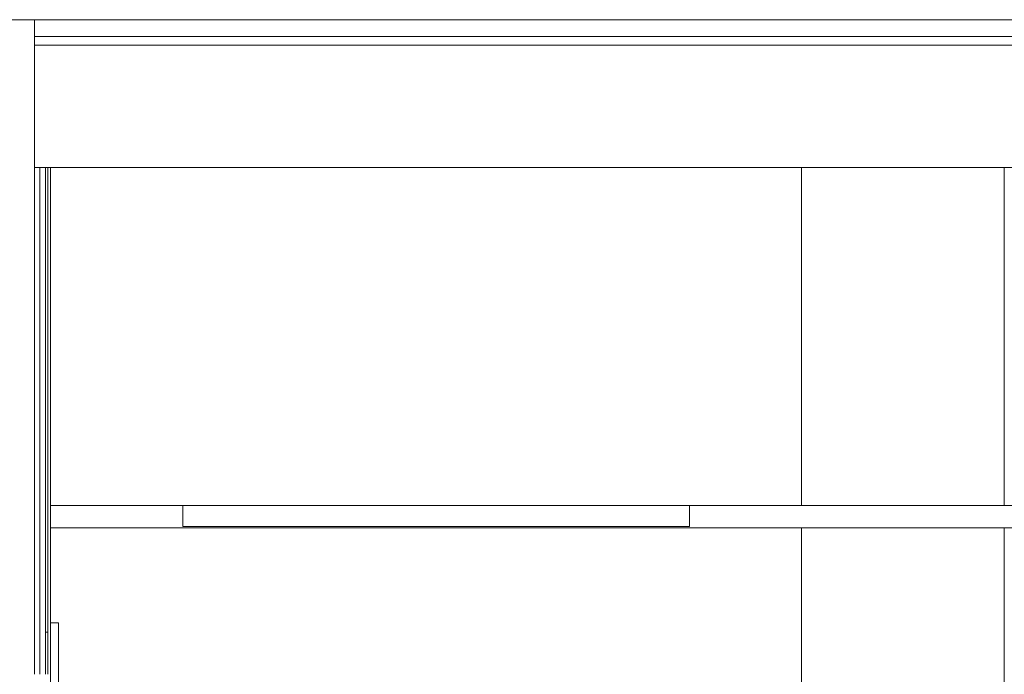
# Model space of a CAD drawing. Header units: millimetres. Extents: x -30280 to 309309, y -17460 to 4378.
# Tile 150 of 256: x 104143 to 106475, y -5686 to -4136. Entities that reach past the tile are written whole.
import ezdxf

# ---------------------------------------------------------------- set-up
doc = ezdxf.new("R2010")
doc.units = ezdxf.units.MM
doc.header["$MEASUREMENT"] = 0
doc.linetypes.add('Wipeout_Contour', pattern=[1000, 0, -1000])
for name, color, linetype, lineweight in [('P1_PLANTA PRIMERA_3_07_CR_Cel Ras pladur_Pluma_Nº__1', 7, 'Continuous', 5), ('P1_PLANTA PRIMERA_3_10_ESTR_Fotjats_Pluma_Nº__1', 7, 'Continuous', 5), ('P1_PLANTA PRIMERA_3_Nuevo_07_CR_Cel Ras_lames_Pluma_Nº__1', 7, 'Continuous', 5), ('P1_PLANTA PRIMERA_3_Nuevo_08_E_Envans secs_Pluma_Nº__1', 7, 'Continuous', 5), ('P1_PLANTA PRIMERA_3_Nuevo_08_E_Envans secs_Pluma_Nº__47', 7, 'Continuous', 20)]:
    doc.layers.add(name, color=color, linetype=linetype, lineweight=lineweight)
doc.layers.add('P1_PLANTA PRIMERA_3_Nuevo_08_E_Envans secs', color=7, linetype='Continuous')
doc.layers.add('P1_PLANTA PRIMERA_3_Nuevo_12_FAÇ_Façana', color=7, linetype='Continuous')

msp = doc.modelspace()

# ---------------------------------------------------------------- linework, layer by layer
at = {"layer": 'P1_PLANTA PRIMERA_3_10_ESTR_Fotjats_Pluma_Nº__1', "color": 7, "linetype": 'Continuous', "lineweight": 5}
for p, q in [((129327.2, -4136.1), (104177.9, -4136.1)), ((129327.2, -4176.1), (104177.9, -4176.1)), ((129327.2, -4196.1), (104177.9, -4196.1))]:
    msp.add_line(p, q, dxfattribs=at)
at = {"layer": 'P1_PLANTA PRIMERA_3_Nuevo_08_E_Envans secs_Pluma_Nº__1', "color": 7, "linetype": 'Continuous', "lineweight": 5}
for p, q in [((104177.9, -4136.1), (104107.9, -4136.1)), ((104190.9, -4486.1), (104190.9, -5686.1))]:
    msp.add_line(p, q, dxfattribs=at)
at = {"layer": 'P1_PLANTA PRIMERA_3_Nuevo_08_E_Envans secs_Pluma_Nº__1', "color": 7, "linetype": 'Continuous', "lineweight": 5, "flags": 128}
msp.add_lwpolyline([(104177.9, -4136.1), (104177.9, -4176.1), (104177.9, -4196.1), (104177.9, -4486.1), (104177.9, -5686.1)], dxfattribs=at)

# ---------------------------------------------------------------- wipeouts: each hides what was drawn before it
at = {"color": 254, "linetype": 'Wipeout_Contour', "lineweight": 0, "ltscale": 417436.738197}
msp.add_wipeout([(104203.9, -5686.1), (104209.9, -5686.1), (104209.9, -5586.1), (104203.9, -5586.1)], dxfattribs=at).dxf.layer = 'P1_PLANTA PRIMERA_3_Nuevo_08_E_Envans secs'

# ---------------------------------------------------------------- next in the draw order: wipeouts: each hides what was drawn before it
at = {"color": 254, "linetype": 'Wipeout_Contour', "lineweight": 0, "ltscale": 417764.34288}
msp.add_wipeout([(104234.9, -5564.1), (104215.9, -5564.1), (104215.9, -7686.1), (104234.9, -7686.1)], dxfattribs=at).dxf.layer = 'P1_PLANTA PRIMERA_3_Nuevo_08_E_Envans secs'

# ---------------------------------------------------------------- next in the draw order: wipeouts: each hides what was drawn before it
at = {"color": 254, "linetype": 'Wipeout_Contour', "lineweight": 0, "ltscale": 417319.742441}
msp.add_wipeout([(104209.9, -4486.1), (104203.9, -4486.1), (104203.9, -5586.1), (104209.9, -5586.1)], dxfattribs=at).dxf.layer = 'P1_PLANTA PRIMERA_3_Nuevo_12_FAÇ_Façana'

# ---------------------------------------------------------------- next in the draw order: linework, layer by layer
at = {"layer": 'P1_PLANTA PRIMERA_3_Nuevo_08_E_Envans secs_Pluma_Nº__1', "color": 7, "linetype": 'Continuous', "lineweight": 5}
msp.add_line((104203.9, -4486.1), (104203.9, -5686.1), dxfattribs=at)

# ---------------------------------------------------------------- next in the draw order: wipeouts: each hides what was drawn before it
at = {"color": 254, "linetype": 'Wipeout_Contour', "lineweight": 0, "ltscale": 420878.625974}
msp.add_wipeout([(104215.9, -4486.1), (104215.9, -5286.1), (105994.9, -5286.1), (105994.9, -4486.1)], dxfattribs=at).dxf.layer = 'P1_PLANTA PRIMERA_3_Nuevo_12_FAÇ_Façana'
at = {"color": 254, "linetype": 'Wipeout_Contour', "lineweight": 0, "ltscale": 4418005.495214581}
msp.add_wipeout([(105994.9, -5339.1), (104215.9, -5339.1), (104215.9, -5564.1), (104234.9, -5564.1), (104234.9, -5614.1), (104234.9, -7686.1), (104215.9, -7686.1), (104215.9, -7784.1), (104703.7, -7784.1), (104680.4, -7776.5), (104662.3, -7751.5), (104662.3, -7720.6), (104670.8, -7708.9), (104670.8, -7536.1), (104708.9, -7536.1), (104708.9, -7556), (104719.8, -7556), (104719.8, -7575.4), (105227.2, -7396.1), (104298.9, -7396.1), (104298.9, -7406.1), (104260.8, -7406.1), (104260.8, -6799.9), (104268.1, -6789.9), (104279.8, -6786.1), (104291.6, -6789.9), (104298.9, -6799.9), (104298.9, -7186.1), (105765.6, -7186.1), (105751.6, -7168.5), (105744.7, -7149.5), (105744.7, -7129.4), (105751.5, -7108.7), (105764.9, -7087.9), (105784.6, -7067.9), (105809.9, -7049.1), (105840.1, -7032.2), (105874.2, -7017.7), (105911.2, -7005.9), (105950, -6997.3), (105989.4, -6992.1), (105994.9, -6991.9)], dxfattribs=at).dxf.layer = 'P1_PLANTA PRIMERA_3_Nuevo_12_FAÇ_Façana'

# ---------------------------------------------------------------- next in the draw order: linework, layer by layer
at = {"layer": 'P1_PLANTA PRIMERA_3_07_CR_Cel Ras pladur_Pluma_Nº__1', "color": 7, "linetype": 'Continuous', "lineweight": 5}
for p, q in [((104529.4, -5286.1), (104215.9, -5286.1)), ((105729.4, -5286.1), (104529.4, -5286.1))]:
    msp.add_line(p, q, dxfattribs=at)
at = {"layer": 'P1_PLANTA PRIMERA_3_10_ESTR_Fotjats_Pluma_Nº__1', "color": 7, "linetype": 'Continuous', "lineweight": 5, "flags": 128}
msp.add_lwpolyline([(104215.9, -4486.1), (104209.9, -4486.1), (104203.9, -4486.1), (104190.9, -4486.1), (104177.9, -4486.1)], dxfattribs=at)
at = {"layer": 'P1_PLANTA PRIMERA_3_Nuevo_07_CR_Cel Ras_lames_Pluma_Nº__1', "color": 7, "linetype": 'Continuous', "lineweight": 5}
for p, q in [((104529.4, -5286.1), (104529.4, -5336.1)), ((105729.4, -5286.1), (105729.4, -5336.1)), ((105729.4, -5336.1), (104529.4, -5336.1))]:
    msp.add_line(p, q, dxfattribs=at)
at = {"layer": 'P1_PLANTA PRIMERA_3_Nuevo_08_E_Envans secs_Pluma_Nº__1', "color": 7, "linetype": 'Continuous', "lineweight": 5}
for p, q in [((104209.9, -4486.1), (104209.9, -5686.1)), ((104215.9, -4486.1), (104215.9, -5286.1)), ((104215.9, -5286.1), (104215.9, -5339.1)), ((104215.9, -5339.1), (104215.9, -5686.1)), ((104234.9, -5564.1), (104215.9, -5564.1)), ((104234.9, -5564.1), (104234.9, -7686.1)), ((104209.9, -5586.1), (104203.9, -5586.1))]:
    msp.add_line(p, q, dxfattribs=at)
at = {"layer": 'P1_PLANTA PRIMERA_3_Nuevo_08_E_Envans secs_Pluma_Nº__47', "color": 7, "linetype": 'Continuous', "lineweight": 20}
msp.add_line((104215.9, -5686.1), (104215.9, -7784.1), dxfattribs=at)

# ---------------------------------------------------------------- next in the draw order: wipeouts: each hides what was drawn before it
at = {"color": 254, "linetype": 'Wipeout_Contour', "lineweight": 0, "ltscale": 424444.792216}
msp.add_wipeout([(105994.9, -4486.1), (105994.9, -5286.1), (106000.9, -5286.1), (106000.9, -4486.1)], dxfattribs=at).dxf.layer = 'P1_PLANTA PRIMERA_3_Nuevo_08_E_Envans secs'
at = {"color": 254, "linetype": 'Wipeout_Contour', "lineweight": 0, "ltscale": 424721.008737}
msp.add_wipeout([(105994.9, -5339.1), (105994.9, -6991.9), (106000.9, -6991.6), (106000.9, -5339.1)], dxfattribs=at).dxf.layer = 'P1_PLANTA PRIMERA_3_Nuevo_08_E_Envans secs'

# ---------------------------------------------------------------- next in the draw order: wipeouts: each hides what was drawn before it
at = {"color": 254, "linetype": 'Wipeout_Contour', "lineweight": 0, "ltscale": 425403.771964}
msp.add_wipeout([(106474.9, -4486.1), (106000.9, -4486.1), (106000.9, -5286.1), (106474.9, -5286.1)], dxfattribs=at).dxf.layer = 'P1_PLANTA PRIMERA_3_Nuevo_08_E_Envans secs'
at = {"color": 254, "linetype": 'Wipeout_Contour', "lineweight": 0, "ltscale": 3299313.068107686}
msp.add_wipeout([(106000.9, -6991.6), (106028.2, -6990.5), (106065.2, -6992.5), (106099.3, -6998.1), (106129.5, -7007.1), (106154.9, -7019.2), (106174.6, -7034), (106188.1, -7051.2), (106195, -7070.2), (106195, -7090.3), (106188.2, -7111), (106174.7, -7131.8), (106155.1, -7151.8), (106129.8, -7170.6), (106102.1, -7186.1), (106280.8, -7186.1), (106280.8, -6599.9), (106288.1, -6589.9), (106299.8, -6586.1), (106311.6, -6589.9), (106318.9, -6599.9), (106318.9, -6700.2), (106318.9, -6706.1), (106318.9, -7406.1), (106280.8, -7406.1), (106280.8, -7396.1), (106000.9, -7396.1), (106000.9, -7784.1), (106474.9, -7784.1), (106474.9, -5339.1), (106000.9, -5339.1)], dxfattribs=at).dxf.layer = 'P1_PLANTA PRIMERA_3_Nuevo_08_E_Envans secs'

# ---------------------------------------------------------------- next in the draw order: linework, layer by layer
at = {"layer": 'P1_PLANTA PRIMERA_3_07_CR_Cel Ras pladur_Pluma_Nº__1', "color": 7, "linetype": 'Continuous', "lineweight": 5}
for p, q in [((106474.9, -5286.1), (105729.4, -5286.1)), ((106800.8, -5286.1), (106474.9, -5286.1)), ((106474.9, -5339.1), (104215.9, -5339.1)), ((110412.7, -5339.1), (106474.9, -5339.1))]:
    msp.add_line(p, q, dxfattribs=at)
at = {"layer": 'P1_PLANTA PRIMERA_3_10_ESTR_Fotjats_Pluma_Nº__1', "color": 7, "linetype": 'Continuous', "lineweight": 5}
msp.add_line((110477.7, -4486.1), (104215.9, -4486.1), dxfattribs=at)
at = {"layer": 'P1_PLANTA PRIMERA_3_Nuevo_08_E_Envans secs_Pluma_Nº__47', "color": 7, "linetype": 'Continuous', "lineweight": 20}
for p, q in [((105994.9, -5286.1), (105994.9, -4486.1)), ((106474.9, -5286.1), (106474.9, -4486.1)), ((105994.9, -6991.9), (105994.9, -5339.1)), ((106474.9, -7784.1), (106474.9, -5339.1))]:
    msp.add_line(p, q, dxfattribs=at)

doc.saveas('drawing.dxf')
